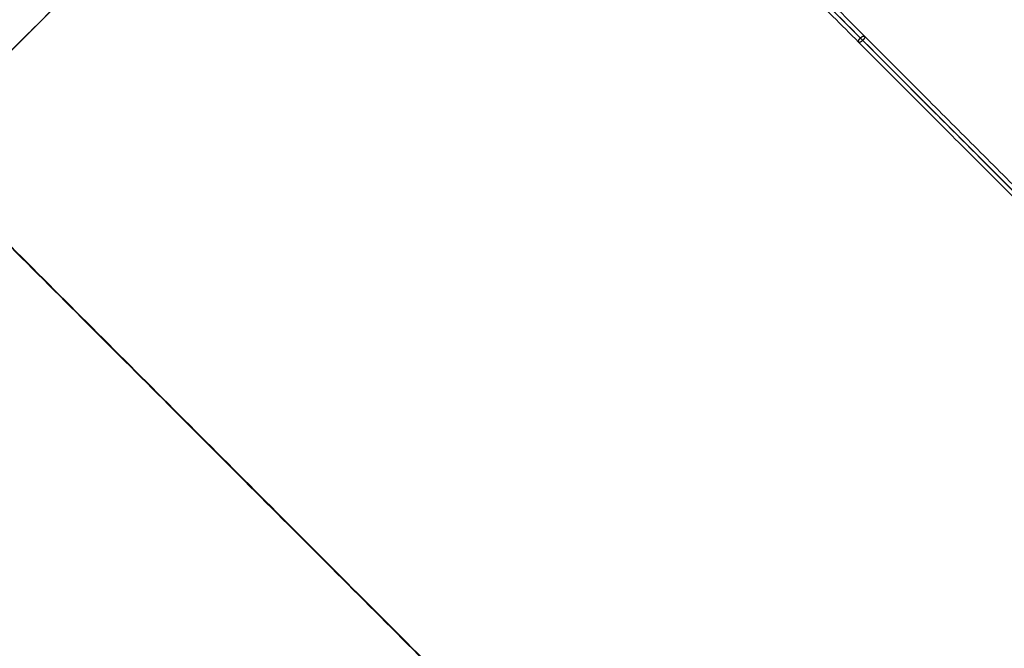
# Model space of a CAD drawing. Header units: millimetres. Extents: x -657 to 864, y -831 to 851.
# Tile 7 of 256: x -453 to -326, y -135 to -54. Entities that reach past the tile are written whole.
import ezdxf

# ---------------------------------------------------------------- set-up
doc = ezdxf.new("R2010")
doc.units = ezdxf.units.MM
doc.layers.add('Default', color=7, linetype='Continuous', true_color=0x000000)

msp = doc.modelspace()

# ---------------------------------------------------------------- linework, layer by layer
at = {"layer": 'Default'}
for points in [[(-151.62, -113.9, -356.84), (-330.63, 65.11, -356.84), (-509.64, 244.11, -356.84)], [(-152.22, -113.4, -357.08), (-330.68, 65.06, -357.08), (-509.14, 243.52, -357.08)], [(-236.21, 159.53, -441.84), (-398.69, -2.96, -441.84), (-561.18, -165.44, -441.84)], [(-236.64, 159.1, -441.59), (-398.69, -2.96, -441.59), (-560.75, -165.01, -441.59)], [(-645.76, 107.99, -356.84), (-466.76, -71.02, -356.84), (-287.75, -250.03, -356.84)], [(-645.17, 107.49, -357.08), (-466.71, -70.97, -357.08), (-288.25, -249.43, -357.08)], [(-434.02, -247.74, -413.93), (-293.96, -107.69, -413.93), (-153.91, 32.37, -413.93)], [(-433.59, -247.18, -413.69), (-294.03, -107.62, -413.69), (-154.47, 31.94, -413.69)], [(-654.68, 7.64, -395.96), (-521.39, -125.65, -395.96), (-388.11, -258.94, -395.96)], [(-653.88, 7.01, -396.18), (-521.3, -125.57, -396.18), (-388.72, -258.15, -396.18)], [(-296.45, -105.2, -340.56), (-323.79, -77.86, -340.56), (-351.14, -50.51, -340.56)], [(-351.14, -50.51, -340.3), (-323.79, -77.86, -340.3), (-296.45, -105.2, -340.3)]]:
    msp.add_open_spline(points, degree=2, dxfattribs=at)
for points, knots in [([(-204.24, -197.41, -340.3), (-213.42, -188.23, -350.7), (-241.45, -160.2, -379.34), (-305.95, -95.7, -426.65), (-363.17, -38.48, -441.84), (-398.69, -2.96, -441.84)], [2.41548, 2.41548, 2.41548, 2.41548, 70.396144, 198.636056, 404.995527, 404.995527, 404.995527, 404.995527]), ([(-204.75, -196.9, -340.56), (-213.8, -187.84, -350.79), (-241.7, -159.95, -379.24), (-306.01, -95.64, -426.41), (-363.19, -38.46, -441.59), (-398.69, -2.96, -441.59)], [2.408267, 2.408267, 2.408267, 2.408267, 69.367076, 197.537893, 403.786179, 403.786179, 403.786179, 403.786179]), ([(-561.18, -165.44, -441.84), (-548.95, -153.21, -425.04), (-519.72, -123.98, -390.95), (-466.12, -70.38, -351.87), (-424.97, -29.23, -341.2), (-403.98, -8.24, -340.4)], [2.249859, 2.249859, 2.249859, 2.249859, 106.752723, 231.864999, 365.958826, 365.958826, 365.958826, 365.958826]), ([(-560.75, -165.01, -441.59), (-548.62, -152.88, -424.97), (-519.5, -123.76, -391.07), (-466.07, -70.34, -352.11), (-424.95, -29.21, -341.45), (-403.98, -8.24, -340.66)], [2.242983, 2.242983, 2.242983, 2.242983, 105.761789, 230.799194, 364.804297, 364.804297, 364.804297, 364.804297])]:
    msp.add_open_spline(points, degree=3, knots=knots, dxfattribs=at)
at = {"layer": 'Default', "color": 18, "true_color": 0x000000}
for points in [[(-397.98, -3.67, -271.02), (-344.9, -56.75, -299.83), (-291.82, -109.83, -328.65)], [(-397.44, -3.44, -270.46), (-344.36, -56.52, -299.28), (-291.29, -109.6, -328.09)], [(-398.21, -4.21, -270.46), (-345.13, -57.29, -299.28), (-292.05, -110.36, -328.09)], [(-291.52, -110.13, -327.53), (-344.6, -57.05, -298.72), (-397.67, -3.97, -269.9)]]:
    msp.add_open_spline(points, degree=2, dxfattribs=at)
for points, weights in [([(-344.6, -57.05, -298.72), (-344.98, -57.44, -298.72), (-345.13, -57.29, -299.28), (-345.28, -57.13, -299.83), (-344.9, -56.75, -299.83)], [0.999999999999, 0.707106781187, 1, 0.707106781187, 1]), ([(-344.9, -56.75, -299.83), (-344.51, -56.37, -299.83), (-344.36, -56.52, -299.28), (-344.21, -56.67, -298.72), (-344.6, -57.05, -298.72)], [1, 0.707106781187, 1, 0.707106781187, 1])]:
    msp.add_rational_spline(points, weights, degree=2, knots=[1.570796, 1.570796, 1.570796, 3.141593, 3.141593, 4.712389, 4.712389, 4.712389], dxfattribs=at)

doc.saveas('drawing.dxf')
